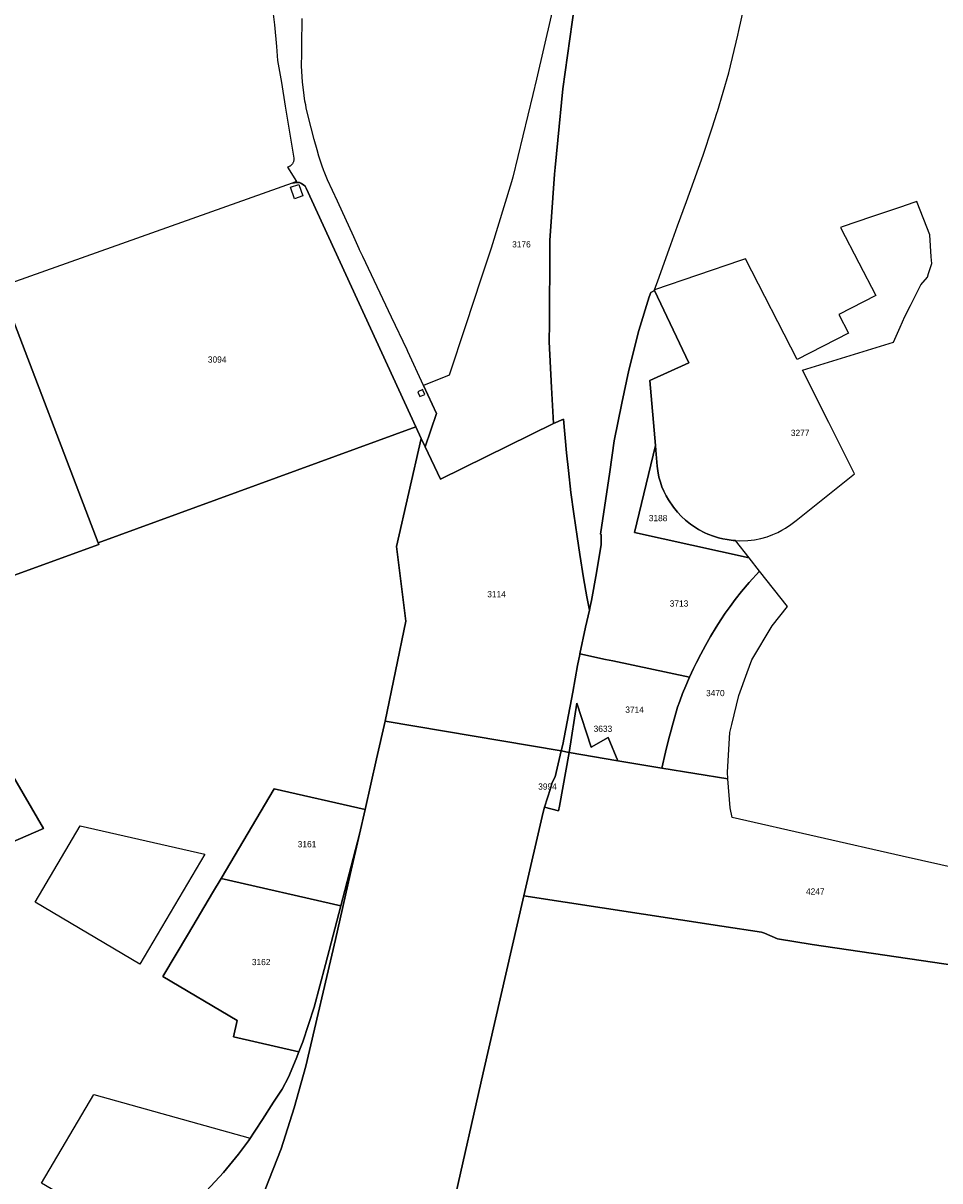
# Model space of a CAD drawing. Header units: metres. Extents: x 89872 to 93080, y 464198 to 466472.
# Tile 6 of 12: x 90964 to 91493, y 464922 to 465590. Entities that reach past the tile are written whole.
import ezdxf

# ---------------------------------------------------------------- set-up
doc = ezdxf.new("R2010")
doc.units = ezdxf.units.M
doc.header["$MEASUREMENT"] = 0
doc.layers.add('CB_---_TZ00018-_tekst 18_18_^2000', color=1, linetype='CONTINUOUS')
doc.layers.add('CI_---_EG01----_perceelsgrens', color=210, linetype='CONTINUOUS')

msp = doc.modelspace()

# ---------------------------------------------------------------- linework, layer by layer
at = {"layer": 'CI_---_EG01----_perceelsgrens', "flags": 128}
for points in [[(91272.726363, 465612.215194), (91260.00337, 465557.345221), (91257.869371, 465548.511225), (91246.328377, 465500.740249), (91245.508377, 465498.079251), (91233.746383, 465459.89327), (91228.064386, 465442.480278), (91219.10139, 465415.008292), (91209.634395, 465386.576306), (91194.880402, 465380.509309), (91202.294399, 465364.533317), (91195.837402, 465345.142327), (91204.637397, 465326.658336), (91269.684365, 465358.60932), (91268.613365, 465379.37431), (91267.307366, 465405.772297), (91267.445366, 465416.606291), (91267.466366, 465430.883284), (91267.615366, 465445.658277), (91267.686366, 465464.263268), (91270.425365, 465502.426248), (91270.649364, 465506.311247), (91272.260364, 465522.104239), (91275.094362, 465551.706224), (91281.854359, 465599.8422)], [(91281.85436, 465599.8422), (91275.094363, 465551.706224), (91272.260365, 465522.104239), (91270.649365, 465506.311247), (91270.425365, 465502.426249), (91267.686367, 465464.263268), (91267.615367, 465445.658277), (91267.466367, 465430.883285), (91267.445367, 465416.606292), (91267.307367, 465405.772297), (91268.613366, 465379.37431), (91269.684366, 465358.609321), (91275.462363, 465361.08632), (91277.230362, 465341.797329), (91278.395361, 465331.528334), (91279.851361, 465318.883341), (91281.57336, 465306.651347), (91283.382359, 465293.557353), (91284.898358, 465283.120359), (91287.023357, 465269.699365), (91289.051356, 465258.751371), (91290.445355, 465251.100375), (91290.890355, 465253.048374), (91291.714355, 465256.651372), (91294.534353, 465272.445364), (91297.199352, 465288.838356), (91297.157352, 465294.562353), (91296.857352, 465294.915353), (91302.16935, 465330.832335), (91304.693348, 465348.625326), (91309.115346, 465370.456315), (91313.206344, 465389.382305), (91318.929341, 465412.263294), (91324.909338, 465431.764284), (91325.857338, 465434.293283), (91327.905337, 465435.320282), (91328.055337, 465435.753282), (91329.855336, 465440.96628), (91336.548332, 465459.26627), (91341.21933, 465472.708264), (91346.362327, 465486.724257), (91350.693325, 465498.529251), (91356.051323, 465513.549243), (91361.27332, 465529.144236), (91364.140319, 465538.208231), (91364.287319, 465538.711231), (91370.779315, 465561.00522), (91376.051313, 465582.718209), (91376.647312, 465585.374207), (91381.48231, 465606.929197)], [(91107.772446, 465597.965201), (91108.922445, 465588.613206), (91110.083445, 465576.219212), (91110.674445, 465568.002216), (91112.948443, 465555.356223), (91115.012442, 465541.730229), (91115.612442, 465538.225231), (91120.10644, 465511.713244), (91120.11544, 465511.436245), (91120.11144, 465511.159245), (91120.09144, 465510.883245), (91120.05544, 465510.608245), (91120.00644, 465510.336245), (91119.94344, 465510.067245), (91119.86444, 465509.801245), (91119.77244, 465509.540246), (91119.66444, 465509.284246), (91119.54544, 465509.035246), (91119.41144, 465508.792246), (91119.26444, 465508.557246), (91119.10644, 465508.330246), (91118.93644, 465508.112246), (91118.75444, 465507.903246), (91118.560441, 465507.705246), (91118.358441, 465507.517247), (91118.143441, 465507.340247), (91117.922441, 465507.175247), (91117.691441, 465507.023247), (91117.452441, 465506.882247), (91117.206441, 465506.755247), (91116.953441, 465506.642247), (91116.694442, 465506.542247), (91116.432442, 465506.456247), (91121.677439, 465498.253251), (91119.08544, 465497.330252), (91120.46944, 465497.592252), (91121.156439, 465497.712251), (91121.909439, 465497.742251), (91122.654439, 465497.729251), (91123.354438, 465497.622252), (91124.119438, 465497.347252), (91124.727437, 465497.021252), (91125.687437, 465496.355252), (91126.534437, 465495.548253), (91127.224436, 465494.420253), (91190.316405, 465356.741322), (91193.531403, 465349.988325), (91195.837402, 465345.142328), (91202.294399, 465364.533318), (91194.880402, 465380.50931), (91185.710407, 465400.2703), (91185.309407, 465401.1133), (91176.336412, 465420.05329), (91159.81342, 465454.927273), (91157.925421, 465458.902271), (91157.728421, 465459.340271), (91154.584423, 465466.311267), (91145.229427, 465486.911257), (91139.53543, 465499.329251), (91137.463431, 465504.090248), (91137.351431, 465504.384248), (91136.112432, 465507.655247), (91134.479433, 465512.810244), (91133.417433, 465516.513242), (91131.808434, 465522.481239), (91128.232436, 465536.036232), (91127.237436, 465540.69523), (91126.897436, 465542.508229), (91126.488437, 465544.681228), (91125.960437, 465547.897226), (91125.036437, 465555.773222), (91124.542438, 465564.757218), (91124.615438, 465572.183214), (91124.664438, 465576.952212), (91124.816437, 465592.214204)], [(91069.789465, 464915.994542), (91079.47346, 464926.659537), (91088.210456, 464937.130531), (91093.874453, 464944.918527), (91102.034449, 464957.142521), (91108.333446, 464967.229516), (91113.264444, 464974.793512), (91117.032442, 464981.710509), (91121.31444, 464992.234504), (91122.907439, 464996.201502), (91085.170458, 465004.810497), (91087.340457, 465014.350493), (91044.589478, 465039.64048), (91059.308471, 465064.510468), (91073.126464, 465087.867456), (91078.099461, 465096.269452), (91108.687446, 465147.965426), (91161.10642, 465136.009432), (91167.760416, 465165.186417), (91172.721414, 465186.931406), (91184.644408, 465244.599378), (91179.300411, 465287.724356), (91193.531403, 465349.988325), (91190.316405, 465356.741321), (91007.283497, 465289.817355), (91007.671496, 465288.801355), (90903.201549, 465250.947374)], [(91212.016394, 464908.317546), (91229.231386, 464984.103508), (91252.703374, 465086.297457), (91263.792368, 465134.579432), (91264.549368, 465137.444431), (91268.009366, 465148.185426), (91268.913366, 465151.571424), (91270.646365, 465154.884422), (91274.161363, 465169.823415), (91172.721414, 465186.931406), (91167.760416, 465165.186417), (91161.10642, 465136.009432), (91157.843421, 465121.701439), (91152.550424, 465098.49545), (91144.012428, 465061.060469), (91126.995437, 464987.965506), (91120.29144, 464963.847518), (91112.665444, 464940.32453), (91103.509449, 464916.805541)], [(91548.741226, 465091.653455), (91470.783265, 465109.026446), (91372.786314, 465131.338435), (91371.587314, 465137.033432), (91370.226315, 465153.707424), (91332.250334, 465159.925421), (91306.939347, 465164.190418), (91278.871361, 465168.920416), (91273.248364, 465137.960431), (91272.732364, 465135.225433), (91264.549368, 465137.444432), (91263.792368, 465134.579433), (91252.703374, 465086.297457), (91366.900317, 465068.699466), (91389.635305, 465065.348468), (91391.379305, 465064.608468), (91398.840301, 465061.44047), (91418.880291, 465058.060471), (91509.250246, 465044.840478)], [(90957.088522, 465157.225421), (90975.737512, 465124.986437), (90936.200532, 465108.003446)], [(90970.8994, 465082.5987), (90996.9323, 465126.6049), (91068.8206, 465110.2494), (91031.3189, 465046.8562), (90970.8994, 465082.5987)], [(91103.509448, 464916.805541), (91112.665444, 464940.32453), (91120.29144, 464963.847518), (91126.995437, 464987.965506), (91144.012428, 465061.060469), (91152.550424, 465098.49545), (91157.843421, 465121.701439), (91147.088427, 465080.471459), (91144.756428, 465071.530464), (91138.253431, 465046.597476), (91131.850434, 465022.048489), (91125.244437, 465002.025499), (91122.907439, 464996.201502), (91121.314439, 464992.234504), (91117.032442, 464981.710509), (91113.264443, 464974.793512), (91108.333446, 464967.229516), (91102.034449, 464957.142521), (91093.874453, 464944.918527), (91088.210456, 464937.130531), (91079.47346, 464926.659536), (91069.789465, 464915.994542)], [(91509.250246, 465044.840478), (91418.880291, 465058.060471), (91398.840301, 465061.44047), (91391.379305, 465064.608468), (91389.635306, 465065.348468), (91366.900317, 465068.699466), (91252.703374, 465086.297457), (91229.231386, 464984.103508), (91212.016395, 464908.317546)], [(91509.250246, 465044.840478), (91418.880291, 465058.060471), (91398.840301, 465061.44047), (91391.379305, 465064.608468), (91389.635306, 465065.348468), (91366.900317, 465068.699466), (91252.703374, 465086.297457), (91229.231386, 464984.103508), (91212.016395, 464908.317546)], [(91033.579484, 464885.847556), (90974.601643, 464920.528999), (91004.682027, 464971.655144), (91094.839436, 464946.364109)]]:
    msp.add_lwpolyline(points, dxfattribs=at)
for points in [[(90951.001525, 465437.464281), (91007.283497, 465289.817355), (91190.316405, 465356.741322), (91127.224437, 465494.420253), (91126.534437, 465495.548252), (91125.687437, 465496.355252), (91124.727438, 465497.021251), (91124.119438, 465497.347251), (91123.354439, 465497.622251), (91122.654439, 465497.729251), (91121.909439, 465497.742251), (91121.15644, 465497.712251), (91120.46944, 465497.592251), (91119.085441, 465497.330251)], [(91120.47844, 465488.331256), (91118.145441, 465494.935252), (91122.861439, 465496.601252), (91125.195438, 465489.997255)], [(91327.905336, 465435.320283), (91347.779326, 465393.760304), (91325.367338, 465383.543309), (91328.513336, 465346.026327), (91328.810336, 465343.344329), (91329.516336, 465334.052333), (91329.907335, 465331.456335), (91330.567335, 465327.712337), (91331.415335, 465324.908338), (91332.313334, 465322.106339), (91333.356334, 465319.652341), (91334.752333, 465317.006342), (91336.074332, 465314.582343), (91338.872331, 465310.491345), (91341.24433, 465307.583347), (91343.555329, 465305.027348), (91345.876327, 465302.856349), (91348.821326, 465300.62235), (91351.026325, 465299.104351), (91353.445324, 465297.507352), (91356.965322, 465295.662353), (91358.713321, 465294.868353), (91362.071319, 465293.620354), (91364.884318, 465292.675354), (91367.369317, 465292.209354), (91369.855315, 465291.720355), (91373.347314, 465291.177355), (91374.733313, 465291.134355), (91377.232312, 465291.056355), (91381.831309, 465291.240355), (91385.583308, 465291.669355), (91389.237306, 465292.320354), (91392.901304, 465293.381354), (91396.185302, 465294.632353), (91399.164301, 465295.880352), (91401.4023, 465297.077352), (91403.531299, 465298.341351), (91406.628297, 465300.44535), (91409.623295, 465302.793349), (91443.390279, 465329.740336), (91428.477286, 465359.185321), (91413.263294, 465389.446306), (91465.751267, 465405.654298), (91469.695265, 465414.328293), (91472.368264, 465420.37929), (91475.671262, 465426.775287), (91481.54726, 465438.701281), (91485.365258, 465443.051279), (91486.036257, 465445.174278), (91487.854256, 465450.927275), (91487.601257, 465454.783273), (91486.763257, 465467.571267), (91479.458261, 465486.071257), (91479.264261, 465486.681257), (91477.578262, 465486.164257), (91469.805265, 465483.538259), (91453.031274, 465477.832262), (91436.285282, 465472.130264), (91435.330283, 465471.796265), (91445.775277, 465451.375275), (91455.610273, 465432.504284), (91434.354283, 465421.56529), (91439.83528, 465410.803295), (91410.214295, 465395.507303), (91380.39631, 465453.751274), (91377.600312, 465452.673274), (91328.055336, 465435.753283)], [(90912.552544, 465423.770288), (90906.411547, 465404.547298), (90901.618549, 465391.529304), (90898.573551, 465384.213308), (90894.853553, 465375.997312), (90889.273555, 465365.502317), (90884.292558, 465356.971321), (90876.260562, 465345.974327), (90870.245565, 465338.148331), (90867.756566, 465335.524332), (90865.421567, 465333.062333), (90862.503569, 465330.376335), (90837.332581, 465300.86035), (90831.795584, 465293.916353), (90825.726587, 465286.484357), (90820.45059, 465279.48036), (90818.033591, 465276.513362), (90816.842592, 465275.194362), (90883.413558, 465298.838351), (90901.509549, 465250.335375), (90903.201549, 465250.947374), (91007.671496, 465288.801356), (91007.283496, 465289.817355), (90951.001525, 465437.464281)], [(91284.934358, 465225.730387), (91299.711351, 465222.618389), (91303.953348, 465221.725389), (91348.161326, 465212.372394), (91350.432325, 465217.339391), (91351.040325, 465218.558391), (91352.182324, 465220.83939), (91354.678323, 465225.594387), (91357.477322, 465230.635385), (91360.25932, 465235.854382), (91363.598319, 465241.153379), (91366.245317, 465245.411377), (91368.782316, 465249.249375), (91371.592315, 465253.164373), (91374.572313, 465257.200371), (91378.156311, 465261.834369), (91382.584309, 465267.013366), (91388.628306, 465273.554363), (91382.546309, 465281.249359), (91316.555342, 465295.779352), (91328.513336, 465346.026327), (91325.367338, 465383.543308), (91347.779327, 465393.760303), (91327.905336, 465435.320282), (91325.857337, 465434.293283), (91324.909338, 465431.764284), (91318.929341, 465412.263294), (91313.206344, 465389.382305), (91309.115346, 465370.456315), (91304.693348, 465348.625326), (91302.169349, 465330.832335), (91296.857352, 465294.915352), (91297.157352, 465294.562353), (91297.199352, 465288.838356), (91294.534353, 465272.445364), (91291.714355, 465256.651372), (91290.890355, 465253.048373), (91290.445355, 465251.100374), (91288.193356, 465241.251379)], [(91194.650403, 465377.549312), (91194.361403, 465378.240311), (91191.507404, 465377.041312), (91191.786404, 465376.378312), (91192.697404, 465374.211313), (91195.552402, 465375.411313)], [(91172.721413, 465186.931406), (91274.161363, 465169.823415), (91275.121362, 465173.567413), (91280.881359, 465203.659398), (91283.679358, 465219.15139), (91284.868357, 465225.414387), (91284.934357, 465225.730387), (91288.193356, 465241.251379), (91290.445355, 465251.100374), (91289.051355, 465258.75137), (91287.023356, 465269.699365), (91284.898357, 465283.120358), (91283.382358, 465293.557353), (91281.573359, 465306.651346), (91279.85136, 465318.88334), (91278.395361, 465331.528334), (91277.230361, 465341.797329), (91275.462362, 465361.086319), (91269.684365, 465358.60932), (91204.637397, 465326.658336), (91195.837402, 465345.142327), (91193.531403, 465349.988325), (91179.30041, 465287.724356), (91184.644407, 465244.599377)], [(91328.513336, 465346.026327), (91316.555341, 465295.779352), (91382.546309, 465281.249359), (91374.733312, 465291.134354), (91373.347313, 465291.177354), (91369.855315, 465291.720354), (91367.369316, 465292.209354), (91364.884317, 465292.675353), (91362.071319, 465293.620353), (91358.71332, 465294.868352), (91356.965321, 465295.662352), (91353.445323, 465297.507351), (91351.026324, 465299.10435), (91348.821325, 465300.62235), (91345.876327, 465302.856348), (91343.555328, 465305.027347), (91341.244329, 465307.583346), (91338.87233, 465310.491345), (91336.074332, 465314.582343), (91334.752332, 465317.006341), (91333.356333, 465319.65234), (91332.313334, 465322.106339), (91331.415334, 465324.908337), (91330.567334, 465327.712336), (91329.907335, 465331.456334), (91329.516335, 465334.052333), (91328.810335, 465343.344328)], [(91348.161326, 465212.372394), (91347.575326, 465211.089394), (91345.975327, 465207.371396), (91344.141328, 465202.915398), (91342.564329, 465198.483401), (91341.34733, 465195.034402), (91339.68033, 465189.443405), (91338.387331, 465184.708407), (91337.587331, 465181.711409), (91336.160332, 465176.297412), (91334.417333, 465169.162415), (91332.250334, 465159.92542), (91370.226315, 465153.707423), (91370.166315, 465157.605421), (91371.462315, 465180.35741), (91372.575314, 465184.994407), (91376.607312, 465201.788399), (91381.501309, 465215.034392), (91384.174308, 465222.273389), (91395.890302, 465241.878379), (91404.727298, 465253.193373), (91388.628306, 465273.554363), (91382.584309, 465267.013366), (91378.156311, 465261.834369), (91374.572313, 465257.200371), (91371.592314, 465253.164373), (91368.782316, 465249.249375), (91366.245317, 465245.411377), (91363.598318, 465241.153379), (91360.25932, 465235.854382), (91357.477322, 465230.635384), (91354.678323, 465225.594387), (91352.182324, 465220.839389), (91351.040325, 465218.558391), (91350.432325, 465217.339391)], [(91274.161363, 465169.823416), (91278.871361, 465168.920416), (91283.123359, 465197.432402), (91291.421355, 465171.923414), (91301.25835, 465177.481412), (91306.939347, 465164.190418), (91332.250334, 465159.92542), (91334.417333, 465169.162416), (91336.160333, 465176.297412), (91337.587332, 465181.71141), (91338.387331, 465184.708408), (91339.680331, 465189.443406), (91341.34733, 465195.034403), (91342.564329, 465198.483401), (91344.141329, 465202.915399), (91345.975328, 465207.371397), (91347.575327, 465211.089395), (91348.161327, 465212.372394), (91303.953349, 465221.72539), (91299.711351, 465222.618389), (91284.934358, 465225.730388), (91284.868358, 465225.414388), (91283.679359, 465219.151391), (91280.88136, 465203.659399), (91275.121363, 465173.567414)], [(91278.871361, 465168.920416), (91306.939347, 465164.190418), (91301.25835, 465177.481412), (91291.421355, 465171.923414), (91283.123359, 465197.432402)], [(91274.161363, 465169.823415), (91270.646365, 465154.884423), (91268.913365, 465151.571424), (91268.009366, 465148.185426), (91264.549368, 465137.444432), (91272.732363, 465135.225433), (91273.248363, 465137.960431), (91278.87136, 465168.920416)], [(91157.843421, 465121.701439), (91161.106419, 465136.009432), (91108.687445, 465147.965426), (91078.099461, 465096.269452), (91147.088426, 465080.47146)], [(91122.907438, 464996.201502), (91125.244437, 465002.025499), (91131.850434, 465022.048489), (91138.253431, 465046.597477), (91144.756428, 465071.530464), (91147.088426, 465080.47146), (91078.099461, 465096.269452), (91073.126463, 465087.867456), (91059.30847, 465064.510468), (91044.589478, 465039.64048), (91087.340456, 465014.350493), (91085.170457, 465004.810498)]]:
    msp.add_lwpolyline(points, close=True, dxfattribs=at)
at = {"layer": 'CI_---_EG01----_perceelsgrens'}
msp.add_lwpolyline([(90678.878661, 465025.862487), (90690.004656, 465027.240486), (90705.061648, 465029.062485), (90721.72964, 465030.632484), (90736.578632, 465033.129483), (90756.573622, 465037.047481), (90776.198613, 465042.979478), (90799.123601, 465050.140475), (90808.109597, 465053.532473), (90818.087592, 465057.384471), (90846.122578, 465068.741465), (90866.284568, 465076.730461), (90878.189562, 465081.847459), (90905.970548, 465094.176453), (90936.200533, 465108.003446), (90975.737513, 465124.986437), (90957.088522, 465157.225421)], dxfattribs=at)

# ---------------------------------------------------------------- texts
at = {"layer": 'CB_---_TZ00018-_tekst 18_18_^2000'}
for s, p in [('3176', (91245.912343, 465460.231411)), ('3277', (91406.609375, 465351.484375)), ('3188', (91324.693254, 465302.341197)), ('3114', (91231.585938, 465258.453125)), ('3713', (91336.78125, 465253.046875)), ('3470', (91357.719302, 465201.40625)), ('3714', (91311.164063, 465191.828125)), ('3994', (91260.938052, 465147.453125)), ('4247', (91415.339844, 465086.9375))]:
    msp.add_text(s, height=3.6, dxfattribs=at).set_placement(p)
at = {"layer": 'CB_---_TZ00018-_tekst 18_18_^2000', "linetype": 'Continuous'}
for s, p in [('3094', (91070.5, 465393.78125)), ('3633', (91292.905354, 465180.81141)), ('3161', (91122.304688, 465114.21875)), ('3162', (91095.838952, 465046.235477))]:
    msp.add_text(s, height=3.6, dxfattribs=at).set_placement(p)

doc.saveas('drawing.dxf')
